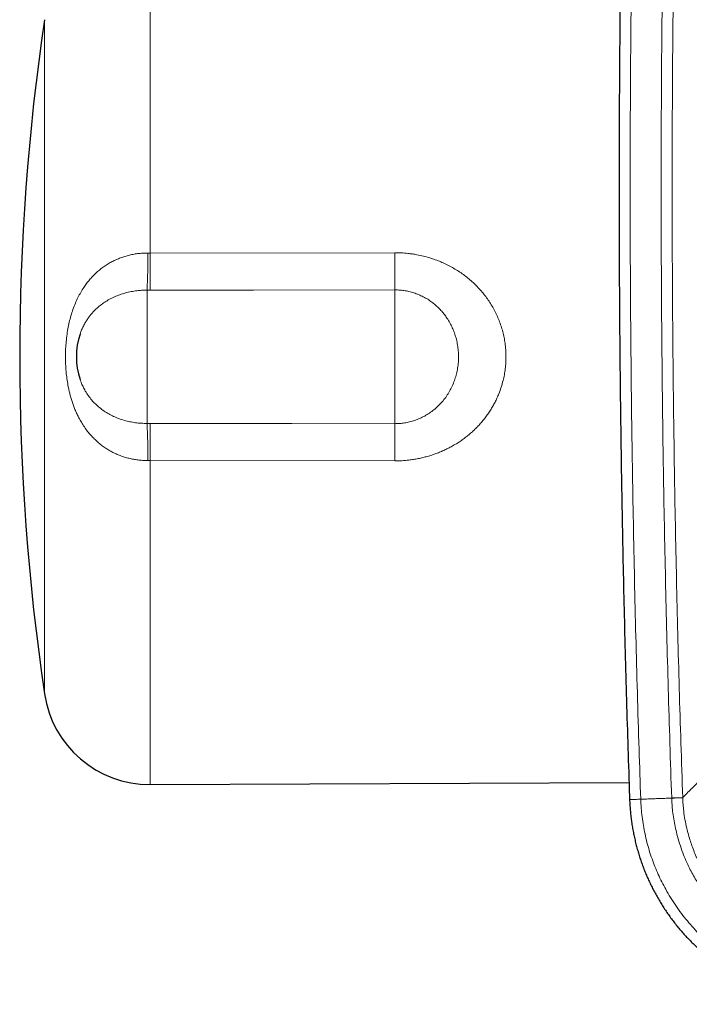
# Model space of a CAD drawing. Header units: millimetres. Extents: x 8 to 830, y 12 to 1725.
# Tile 9 of 256: x 299 to 337, y 752 to 808. Entities that reach past the tile are written whole.
import ezdxf

# ---------------------------------------------------------------- set-up
doc = ezdxf.new("R2010")
doc.units = ezdxf.units.MM

msp = doc.modelspace()

# ---------------------------------------------------------------- linework, layer by layer
at = {"color": 8, "linetype": 'Continuous', "lineweight": 0}
for p, q in [((306.465, 812.642), (306.465, 794.333)), ((300.504, 769.42), (300.504, 807.522)), ((306.347, 794.334), (306.465, 794.333)), ((306.465, 794.333), (320.287, 794.353)), ((306.3, 784.705), (306.3, 792.237)), ((306.478, 792.237), (306.3, 792.237)), ((320.3, 784.691), (320.3, 792.25)), ((306.3, 784.705), (306.478, 784.705)), ((306.465, 782.608), (306.347, 782.608)), ((320.287, 782.589), (306.465, 782.608)), ((306.465, 782.608), (306.465, 764.299)), ((334.183, 763.478), (333.556, 763.456)), ((336.554, 763.56), (335.932, 763.539)), ((336.555, 763.551), (336.554, 763.56))]:
    msp.add_line(p, q, dxfattribs=at)
at = {"color": 7, "linetype": 'Continuous', "lineweight": 30}
for p, q in [((302.514, 789.754), (302.512, 789.75)), ((306.465, 764.299), (333.524, 764.417)), ((333.557, 763.456), (333.557, 763.446))]:
    msp.add_line(p, q, dxfattribs=at)
at = {"color": 8, "linetype": 'Continuous', "lineweight": 0, "flags": 128}
for points in [[(320.3, 792.25), (312.301, 792.242), (306.478, 792.237)], [(306.478, 784.705), (314.478, 784.697), (320.3, 784.691)], [(334.183, 763.468), (334.102, 763.465), (334.024, 763.462), (333.949, 763.46), (333.879, 763.457), (333.814, 763.455), (333.755, 763.453), (333.703, 763.451), (333.658, 763.449), (333.621, 763.448), (333.592, 763.447), (333.571, 763.446), (333.559, 763.446), (333.556, 763.446)], [(336.555, 763.551), (336.549, 763.551), (336.535, 763.55), (336.513, 763.549), (336.483, 763.548), (336.445, 763.547), (336.401, 763.545), (336.349, 763.543), (336.291, 763.541), (336.228, 763.539), (336.16, 763.537), (336.087, 763.534), (336.011, 763.531), (335.933, 763.528)]]:
    msp.add_lwpolyline(points, dxfattribs=at)
at = {"color": 7, "linetype": 'Continuous', "lineweight": 30}
for centre, radius, start, end in [((429.1, 788.471), 130, 171.57319, 188.42681), ((306.3, 788.471), 4, 161.2812, 198.7365), ((306.439, 770.299), 6, 188.4268, 270.25)]:
    msp.add_arc(centre, radius, start, end, dxfattribs=at)
at = {"color": 8, "linetype": 'Continuous', "lineweight": 0}
for centre, radius, start, end in [((243.986, 794.66), 62.361, 357.77317, 359.7003), ((526.652, 794.659), 220.186, 180.08489, 180.6305), ((536.734, 794.649), 216.447, 180.07836, 180.63499), ((243.986, 782.282), 62.361, 0.2997, 2.22682), ((526.652, 782.282), 220.186, 179.3695, 179.91511), ((536.724, 782.293), 216.437, 179.36499, 179.92164)]:
    msp.add_arc(centre, radius, start, end, dxfattribs=at)
at = {"color": 7, "linetype": 'Continuous', "lineweight": 30}
for points, knots in [([(333.578, 833.093), (333.563, 832.659), (333.515, 831.318), (333.443, 829.069), (333.361, 826.344), (333.288, 823.618), (333.222, 820.892), (333.163, 818.165), (333.111, 815.438), (333.067, 812.711), (333.031, 809.983), (333.002, 807.256), (332.98, 804.529), (332.966, 801.801), (332.959, 799.074), (332.96, 796.347), (332.968, 793.619), (332.984, 790.892), (333.007, 788.165), (333.037, 785.437), (333.075, 782.71), (333.121, 779.983), (333.173, 777.256), (333.234, 774.53), (333.301, 771.803), (333.376, 769.077), (333.459, 766.353), (333.519, 764.479), (333.554, 763.514), (333.556, 763.456)], [0, 0, 0, 0, 0.018691, 0.057803, 0.09694, 0.136094, 0.175257, 0.214417, 0.253574, 0.292733, 0.331892, 0.371051, 0.41021, 0.449369, 0.488527, 0.527686, 0.566843, 0.606001, 0.645159, 0.684317, 0.723474, 0.762632, 0.801789, 0.840947, 0.880106, 0.919265, 0.958424, 0.997495, 1, 1, 1, 1]), ([(333.557, 763.446), (333.557, 763.42), (333.561, 763.296), (333.574, 763.072), (333.598, 762.774), (333.629, 762.476), (333.667, 762.18), (333.713, 761.886), (333.766, 761.592), (333.827, 761.298), (333.895, 761.006), (333.97, 760.716), (334.052, 760.428), (334.141, 760.143), (334.237, 759.861), (334.34, 759.582), (334.45, 759.306), (334.566, 759.032), (334.69, 758.76), (334.821, 758.491), (334.959, 758.224), (335.104, 757.961), (335.255, 757.702), (335.412, 757.447), (335.574, 757.197), (335.743, 756.952), (335.917, 756.711), (336.098, 756.474), (336.285, 756.242), (336.478, 756.013), (336.676, 755.789), (336.881, 755.571), (337.091, 755.357), (337.306, 755.149), (337.525, 754.946), (337.75, 754.749), (337.979, 754.558), (338.212, 754.373), (338.45, 754.194), (338.693, 754.021), (338.94, 753.853), (339.192, 753.692), (339.448, 753.537), (339.707, 753.388), (339.97, 753.246), (340.236, 753.11), (340.505, 752.982), (340.776, 752.86), (341.05, 752.745), (341.328, 752.637), (341.61, 752.536), (341.894, 752.441), (342.181, 752.353), (342.47, 752.273), (342.761, 752.199), (343.053, 752.133), (343.345, 752.075), (343.637, 752.024), (343.931, 751.98), (344.227, 751.944), (344.525, 751.915), (344.823, 751.893), (345.063, 751.881), (345.205, 751.878), (345.246, 751.877)], [0, 0, 0, 0, 0.004162, 0.020614, 0.037122, 0.053725, 0.070107, 0.086554, 0.103052, 0.119584, 0.136134, 0.152685, 0.169215, 0.185708, 0.202148, 0.21853, 0.234903, 0.251325, 0.267814, 0.28435, 0.300916, 0.317493, 0.334056, 0.350585, 0.367061, 0.383467, 0.399813, 0.416258, 0.432734, 0.449234, 0.46575, 0.482276, 0.498803, 0.515322, 0.531826, 0.548308, 0.564761, 0.581167, 0.597593, 0.614056, 0.630545, 0.647053, 0.663567, 0.680076, 0.696569, 0.713034, 0.729462, 0.745872, 0.762243, 0.778696, 0.79521, 0.811765, 0.828342, 0.844919, 0.861469, 0.877973, 0.894411, 0.910752, 0.927126, 0.943616, 0.960109, 0.976599, 0.993084, 1, 1, 1, 1])]:
    msp.add_open_spline(points, degree=3, knots=knots, dxfattribs=at)
at = {"color": 8, "linetype": 'Continuous', "lineweight": 0}
for points, knots in [([(334.183, 763.478), (334.152, 764.413), (334.084, 766.414), (333.992, 769.481), (333.906, 772.679), (333.83, 775.878), (333.765, 779.077), (333.709, 782.276), (333.664, 785.476), (333.629, 788.676), (333.605, 791.876), (333.59, 795.075), (333.585, 799.107), (333.6, 803.972), (333.651, 809.669), (333.734, 815.366), (333.831, 820.164), (333.927, 824.064), (334.01, 827.067), (334.101, 830.069), (334.17, 832.07), (334.204, 833.071)], [0, 0, 0, 0, 0.040319, 0.086283, 0.132247, 0.178213, 0.22418, 0.270152, 0.316124, 0.362097, 0.408071, 0.454035, 0.5, 0.581851, 0.663705, 0.745545, 0.827388, 0.87054, 0.913693, 0.956846, 1, 1, 1, 1]), ([(335.954, 833.009), (335.917, 831.943), (335.844, 829.813), (335.748, 826.616), (335.661, 823.418), (335.585, 820.221), (335.518, 817.023), (335.462, 813.825), (335.417, 810.627), (335.381, 807.428), (335.356, 804.229), (335.341, 801.03), (335.336, 797.832), (335.342, 794.633), (335.358, 791.435), (335.384, 788.274), (335.419, 785.149), (335.463, 782.062), (335.517, 778.974), (335.581, 775.887), (335.654, 772.8), (335.737, 769.712), (335.829, 766.625), (335.898, 764.568), (335.932, 763.539)], [0, 0, 0, 0, 0.04603, 0.092059, 0.13809, 0.18412, 0.230153, 0.276186, 0.322221, 0.368257, 0.414296, 0.460335, 0.506365, 0.552395, 0.598426, 0.644458, 0.688897, 0.733336, 0.777777, 0.822219, 0.866663, 0.911107, 0.955554, 1, 1, 1, 1]), ([(336.554, 763.56), (336.52, 764.588), (336.451, 766.645), (336.359, 769.729), (336.276, 772.814), (336.203, 775.899), (336.139, 778.985), (336.085, 782.071), (336.041, 785.157), (336, 788.812), (335.969, 793.037), (335.958, 797.299), (335.963, 801.028), (335.978, 804.225), (336.003, 807.421), (336.039, 810.617), (336.084, 813.813), (336.14, 817.01), (336.207, 820.206), (336.283, 823.402), (336.37, 826.598), (336.466, 829.793), (336.539, 831.922), (336.575, 832.987)], [0, 0, 0, 0, 0.044438, 0.088878, 0.133317, 0.17776, 0.222203, 0.266649, 0.311095, 0.355542, 0.424588, 0.493633, 0.539665, 0.585694, 0.631725, 0.677756, 0.72379, 0.769825, 0.815862, 0.861901, 0.907941, 0.95397, 1, 1, 1, 1]), ([(306.347, 782.608), (306.262, 782.609), (306.093, 782.61), (305.839, 782.63), (305.586, 782.665), (305.334, 782.715), (305.086, 782.781), (304.841, 782.861), (304.602, 782.956), (304.367, 783.066), (304.14, 783.191), (303.921, 783.329), (303.711, 783.481), (303.523, 783.635), (303.341, 783.801), (303.165, 783.981), (302.977, 784.198), (302.794, 784.439), (302.624, 784.697), (302.483, 784.942), (302.367, 785.169), (302.268, 785.385), (302.178, 785.606), (302.095, 785.831), (302.021, 786.062), (301.954, 786.297), (301.895, 786.535), (301.835, 786.82), (301.778, 787.152), (301.728, 787.55), (301.695, 787.969), (301.683, 788.399), (301.689, 788.82), (301.714, 789.232), (301.757, 789.643), (301.819, 790.041), (301.897, 790.422), (301.992, 790.788), (302.106, 791.148), (302.239, 791.493), (302.386, 791.814), (302.545, 792.112), (302.708, 792.375), (302.875, 792.612), (303.042, 792.82), (303.218, 793.017), (303.405, 793.202), (303.604, 793.376), (303.816, 793.539), (304.039, 793.689), (304.268, 793.823), (304.502, 793.941), (304.74, 794.042), (304.985, 794.13), (305.238, 794.203), (305.498, 794.261), (305.77, 794.304), (306.053, 794.331), (306.249, 794.333), (306.347, 794.334)], [0, 0, 0, 0, 0.01476, 0.02961, 0.044524, 0.059546, 0.074631, 0.089798, 0.105125, 0.120547, 0.136032, 0.151628, 0.167283, 0.183015, 0.195591, 0.212196, 0.228859, 0.248074, 0.267368, 0.285164, 0.299394, 0.313677, 0.327985, 0.342386, 0.356811, 0.371326, 0.385863, 0.400449, 0.422807, 0.445236, 0.470772, 0.496408, 0.520328, 0.54433, 0.568501, 0.59276, 0.615047, 0.637409, 0.659931, 0.68254, 0.703779, 0.723753, 0.743804, 0.760154, 0.776553, 0.79245, 0.808427, 0.824459, 0.840597, 0.856798, 0.873085, 0.888341, 0.903686, 0.919096, 0.934617, 0.950208, 0.965888, 0.982896, 1, 1, 1, 1]), ([(320.287, 794.353), (320.412, 794.351), (320.66, 794.348), (320.992, 794.32), (321.282, 794.283), (321.573, 794.234), (321.905, 794.163), (322.255, 794.066), (322.581, 793.957), (322.883, 793.839), (323.181, 793.706), (323.473, 793.557), (323.758, 793.391), (324.031, 793.213), (324.292, 793.023), (324.54, 792.822), (324.779, 792.607), (325.007, 792.377), (325.224, 792.134), (325.427, 791.879), (325.615, 791.614), (325.788, 791.338), (325.947, 791.051), (326.09, 790.753), (326.216, 790.444), (326.324, 790.129), (326.413, 789.808), (326.483, 789.482), (326.536, 789.137), (326.568, 788.772), (326.574, 788.43), (326.562, 788.103), (326.533, 787.791), (326.482, 787.455), (326.407, 787.106), (326.304, 786.747), (326.186, 786.419), (326.066, 786.139), (325.953, 785.905), (325.83, 785.676), (325.695, 785.453), (325.55, 785.234), (325.394, 785.02), (325.227, 784.812), (325.049, 784.611), (324.864, 784.419), (324.672, 784.237), (324.473, 784.064), (324.266, 783.899), (324.051, 783.743), (323.827, 783.594), (323.595, 783.455), (323.356, 783.324), (323.116, 783.206), (322.874, 783.099), (322.633, 783.004), (322.387, 782.918), (322.136, 782.842), (321.88, 782.774), (321.62, 782.717), (321.356, 782.67), (321.047, 782.627), (320.69, 782.595), (320.422, 782.591), (320.287, 782.589)], [0, 0, 0, 0, 0.019427, 0.038855, 0.051977, 0.065098, 0.085041, 0.104983, 0.121923, 0.138873, 0.155813, 0.173056, 0.19031, 0.207553, 0.224295, 0.241047, 0.257789, 0.274854, 0.291931, 0.308996, 0.326027, 0.343071, 0.360101, 0.37752, 0.394954, 0.412372, 0.429705, 0.447054, 0.464387, 0.484332, 0.504278, 0.517751, 0.535453, 0.553172, 0.570874, 0.59126, 0.611646, 0.62542, 0.638934, 0.652518, 0.666103, 0.679916, 0.69373, 0.707775, 0.72182, 0.735936, 0.74968, 0.763489, 0.777297, 0.791315, 0.805332, 0.819562, 0.833791, 0.848087, 0.861599, 0.875167, 0.888735, 0.902483, 0.916232, 0.930165, 0.944098, 0.958089, 0.979005, 1, 1, 1, 1]), ([(306.3, 792.237), (306.217, 792.236), (306.05, 792.234), (305.774, 792.213), (305.474, 792.172), (305.151, 792.104), (304.832, 792.011), (304.527, 791.895), (304.239, 791.759), (303.968, 791.604), (303.71, 791.426), (303.478, 791.234), (303.289, 791.05), (303.138, 790.88), (303.01, 790.718), (302.892, 790.547), (302.778, 790.359), (302.672, 790.154), (302.581, 789.949), (302.534, 789.813), (302.514, 789.754)], [0, 0, 0, 0, 0.0495112, 0.099232, 0.1644469, 0.23014, 0.2973332, 0.3650404, 0.4293413, 0.4940815, 0.56019, 0.6267673, 0.6845628, 0.7282806, 0.7719981, 0.8162856, 0.8605721, 0.910965, 0.9617353, 1, 1, 1, 1]), ([(320.3, 784.691), (320.377, 784.693), (320.53, 784.695), (320.783, 784.721), (321.056, 784.769), (321.349, 784.848), (321.636, 784.953), (321.917, 785.084), (322.187, 785.241), (322.446, 785.424), (322.69, 785.632), (322.917, 785.863), (323.122, 786.112), (323.305, 786.38), (323.467, 786.667), (323.604, 786.967), (323.714, 787.275), (323.799, 787.592), (323.858, 787.918), (323.89, 788.246), (323.894, 788.571), (323.874, 788.893), (323.827, 789.216), (323.754, 789.529), (323.659, 789.83), (323.543, 790.116), (323.403, 790.394), (323.252, 790.642), (323.097, 790.859), (322.942, 791.047), (322.781, 791.219), (322.613, 791.376), (322.426, 791.531), (322.211, 791.684), (321.965, 791.831), (321.706, 791.958), (321.438, 792.064), (321.162, 792.147), (320.88, 792.206), (320.592, 792.244), (320.398, 792.248), (320.3, 792.25)], [0, 0, 0, 0, 0.019727, 0.039548, 0.065343, 0.091345, 0.117663, 0.144409, 0.17144, 0.198686, 0.226599, 0.254736, 0.282471, 0.310415, 0.339003, 0.367811, 0.395641, 0.423668, 0.45231, 0.481162, 0.508549, 0.536119, 0.564268, 0.592618, 0.619059, 0.645669, 0.672542, 0.699777, 0.720792, 0.741829, 0.762842, 0.782114, 0.801385, 0.825985, 0.850585, 0.875603, 0.900621, 0.925237, 0.949853, 0.974927, 1, 1, 1, 1]), ([(302.513, 787.186), (302.53, 787.137), (302.578, 786.999), (302.674, 786.78), (302.812, 786.52), (302.976, 786.267), (303.168, 786.023), (303.379, 785.799), (303.612, 785.592), (303.864, 785.406), (304.129, 785.242), (304.407, 785.1), (304.702, 784.977), (305.007, 784.877), (305.32, 784.799), (305.639, 784.744), (305.967, 784.71), (306.189, 784.706), (306.3, 784.705)], [0, 0, 0, 0, 0.032031, 0.090286, 0.1489281, 0.2170516, 0.2817212, 0.3468392, 0.4133435, 0.4803239, 0.5441483, 0.6088498, 0.6740001, 0.7400755, 0.8038948, 0.8686305, 0.9338341, 1, 1, 1, 1]), ([(337.664, 764.677), (337.602, 764.614), (337.477, 764.489), (337.308, 764.319), (337.154, 764.164), (337.005, 764.014), (336.864, 763.872), (336.738, 763.745), (336.632, 763.638), (336.58, 763.586), (336.554, 763.56)], [0, 0, 0, 0, 0.112806, 0.225612, 0.338436, 0.451261, 0.588429, 0.725596, 0.862798, 1, 1, 1, 1]), ([(334.183, 763.468), (334.291, 763.472), (334.506, 763.479), (334.835, 763.49), (335.141, 763.501), (335.424, 763.511), (335.68, 763.52), (335.849, 763.525), (335.933, 763.528)], [0, 0, 0, 0, 0.185942, 0.37292, 0.560306, 0.707423, 0.854089, 1, 1, 1, 1]), ([(334.183, 763.468), (334.183, 763.468), (334.183, 763.471), (334.183, 763.475), (334.183, 763.478)], [0, 0, 0, 0, 0.005987, 1, 1, 1, 1]), ([(345.262, 752.503), (345.262, 752.503), (345.075, 752.508), (344.699, 752.527), (344.138, 752.583), (343.58, 752.667), (343.027, 752.778), (342.51, 752.909), (342.029, 753.055), (341.583, 753.21), (341.144, 753.384), (340.708, 753.578), (340.277, 753.792), (339.851, 754.026), (339.436, 754.278), (339.033, 754.547), (338.642, 754.833), (338.264, 755.135), (337.9, 755.452), (337.535, 755.798), (337.172, 756.174), (336.814, 756.583), (336.476, 757.009), (336.159, 757.45), (335.863, 757.905), (335.601, 758.353), (335.37, 758.792), (335.168, 759.22), (334.984, 759.655), (334.816, 760.102), (334.666, 760.56), (334.534, 761.028), (334.422, 761.501), (334.33, 761.983), (334.259, 762.473), (334.208, 762.97), (334.189, 763.302), (334.183, 763.468), (334.183, 763.468)], [0, 0, 0, 0, 0.000003, 0.032791, 0.065638, 0.098506, 0.131354, 0.164142, 0.191622, 0.219125, 0.246629, 0.274109, 0.302385, 0.330687, 0.358989, 0.387266, 0.415388, 0.443536, 0.471684, 0.499806, 0.531357, 0.56298, 0.594639, 0.626299, 0.657921, 0.689472, 0.716981, 0.744513, 0.772045, 0.799554, 0.82786, 0.856192, 0.884525, 0.912831, 0.941881, 0.970946, 0.999997, 1, 1, 1, 1]), ([(335.932, 763.539), (335.933, 763.535), (335.933, 763.532), (335.933, 763.528), (335.933, 763.528)], [0, 0, 0, 0, 0.9943, 1, 1, 1, 1]), ([(335.933, 763.528), (335.933, 763.528), (335.937, 763.406), (335.951, 763.163), (335.988, 762.772), (336.046, 762.358), (336.127, 761.922), (336.235, 761.455), (336.375, 760.961), (336.546, 760.464), (336.736, 760.001), (336.926, 759.596), (337.121, 759.227), (337.315, 758.89), (337.52, 758.565), (337.736, 758.252), (337.963, 757.951), (338.184, 757.679), (338.398, 757.434), (338.647, 757.164), (338.957, 756.858), (339.309, 756.545), (339.651, 756.268), (339.979, 756.023), (340.319, 755.792), (340.709, 755.553), (341.137, 755.317), (341.604, 755.092), (342.046, 754.907), (342.476, 754.752), (342.882, 754.625), (343.287, 754.517), (343.687, 754.429), (344.089, 754.36), (344.492, 754.307), (344.897, 754.27), (345.169, 754.257), (345.305, 754.253), (345.305, 754.253)], [0, 0, 0, 0, 0.000004, 0.02521, 0.050417, 0.080968, 0.111536, 0.142088, 0.179876, 0.217662, 0.250453, 0.283244, 0.309997, 0.33676, 0.363512, 0.389412, 0.415324, 0.441227, 0.46184, 0.482453, 0.517098, 0.551745, 0.57984, 0.607935, 0.636299, 0.664664, 0.702456, 0.737078, 0.771699, 0.801518, 0.831338, 0.859688, 0.888037, 0.915943, 0.943932, 0.971922, 0.999996, 1, 1, 1, 1]), ([(345.32, 754.875), (345.194, 754.88), (344.941, 754.89), (344.563, 754.924), (344.185, 754.973), (343.812, 755.039), (343.445, 755.119), (343.042, 755.225), (342.601, 755.363), (342.128, 755.542), (341.702, 755.731), (341.321, 755.923), (340.988, 756.11), (340.667, 756.308), (340.357, 756.517), (340.056, 756.739), (339.761, 756.976), (339.475, 757.226), (339.196, 757.492), (338.929, 757.769), (338.676, 758.056), (338.439, 758.349), (338.216, 758.649), (338.005, 758.958), (337.805, 759.28), (337.618, 759.611), (337.443, 759.954), (337.283, 760.305), (337.14, 760.656), (337.015, 761.005), (336.893, 761.393), (336.779, 761.829), (336.68, 762.312), (336.614, 762.762), (336.573, 763.175), (336.561, 763.425), (336.555, 763.551)], [0, 0, 0, 0, 0.027874, 0.055873, 0.083872, 0.111996, 0.139423, 0.166851, 0.204063, 0.241304, 0.278516, 0.306942, 0.335368, 0.362795, 0.390222, 0.41784, 0.445458, 0.473677, 0.501895, 0.530322, 0.558748, 0.586188, 0.613627, 0.641257, 0.668887, 0.697119, 0.72535, 0.75379, 0.782229, 0.808993, 0.835757, 0.872036, 0.908344, 0.944624, 0.972312, 1, 1, 1, 1])]:
    msp.add_open_spline(points, degree=3, knots=knots, dxfattribs=at)

doc.saveas('drawing.dxf')
